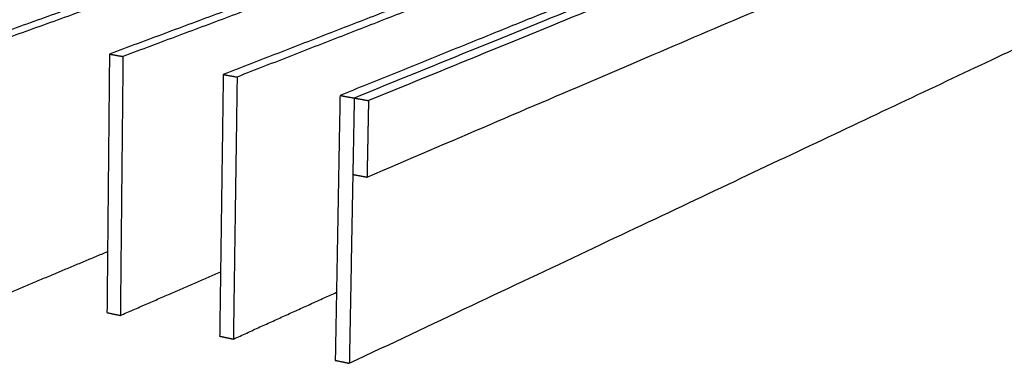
# Model space of a CAD drawing. Header units: millimetres. Extents: x 2538 to 24562, y 4449 to 23795.
# Tile 20 of 256: x 7287 to 7981, y 6449 to 6691. Entities that reach past the tile are written whole.
import ezdxf

# ---------------------------------------------------------------- set-up
doc = ezdxf.new("R2010")
doc.units = ezdxf.units.MM
doc.layers.add('Make2D$Visible$Curves', color=7, linetype='Continuous', true_color=0x000000)

msp = doc.modelspace()

# ---------------------------------------------------------------- linework, layer by layer
at = {"layer": 'Make2D$Visible$Curves', "color": 7, "lineweight": -3}
for points, weights in [([(8374.91, 6982.07), (8024.73, 6839.85), (7522.75, 6635.96)], [627.298865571, 532.444479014, 437.590092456]), ([(8382.86, 6981.2), (8033.65, 6838.63), (7532.81, 6634.15)], [626.609726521, 531.755339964, 436.900953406]), ([(7531.78, 6580.24), (8031.66, 6793.84), (8380.5, 6942.9)], [438.119504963, 532.97389152, 627.828278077]), ([(7519.28, 6449.01), (8017.89, 6684.32), (8366.73, 6848.95)], [441.850762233, 536.70514879, 631.559535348]), ([(7550.05, 6780.68), (7417.52, 6733.2), (7271.77, 6680.98)], [500.933353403, 478.220530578, 455.507707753]), ([(7558.88, 6779.3), (7426.57, 6731.69), (7281.06, 6679.31)], [500.244214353, 477.531391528, 454.818568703]), ([(7624.36, 6769.09), (7493.79, 6720.47), (7350.03, 6666.94)], [495.190527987, 472.477705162, 449.764882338]), ([(7633.4, 6767.68), (7503.07, 6718.92), (7359.56, 6665.23)], [494.501388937, 471.788566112, 449.075743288]), ([(7700.42, 6757.22), (7571.94, 6707.43), (7430.32, 6652.54)], [489.447702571, 466.734879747, 444.022056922]), ([(7709.67, 6755.78), (7581.45, 6705.84), (7440.1, 6650.78)], [488.758563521, 466.045740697, 443.332917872]), ([(7778.28, 6745.07), (7652.04, 6694.06), (7512.71, 6637.76)], [483.704877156, 460.992054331, 438.279231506]), ([(7350.03, 6666.94), (7349.15, 6575.4), (7348.27, 6484.71)], [449.764882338, 451.895217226, 454.025552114]), ([(7350.03, 6666.94), (7354.79, 6666.09), (7359.56, 6665.23)], [449.764882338, 449.420312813, 449.075743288]), ([(7359.56, 6665.23), (7358.63, 6573.56), (7357.71, 6482.74)], [449.075743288, 451.206078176, 453.336413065]), ([(7430.32, 6652.54), (7429.04, 6559.89), (7427.78, 6468.11)], [444.022056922, 446.15239181, 448.282726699]), ([(7430.32, 6652.54), (7435.2, 6651.66), (7440.1, 6650.78)], [444.022056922, 443.677487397, 443.332917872]), ([(7440.1, 6650.78), (7438.77, 6558), (7437.46, 6466.09)], [443.332917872, 445.46325276, 447.593587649]), ([(7512.71, 6637.76), (7511.02, 6543.97), (7509.34, 6451.08)], [438.279231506, 440.409566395, 442.539901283]), ([(7512.71, 6637.76), (7517.73, 6636.86), (7522.75, 6635.96)], [438.279231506, 437.934661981, 437.590092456]), ([(7522.75, 6635.96), (7522.25, 6609), (7521.75, 6582.12)], [437.590092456, 438.199368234, 438.808644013]), ([(7522.75, 6635.96), (7527.77, 6635.06), (7532.81, 6634.15)], [437.590092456, 437.245522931, 436.900953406]), ([(7532.81, 6634.15), (7532.3, 6607.16), (7531.78, 6580.24)], [436.900953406, 437.510229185, 438.119504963]), ([(7521.75, 6582.12), (7520.51, 6515.34), (7519.28, 6449.01)], [438.808653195, 440.329707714, 441.850762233]), ([(7521.75, 6582.12), (7526.76, 6581.18), (7531.78, 6580.24)], [438.808644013, 438.464074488, 438.119504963]), ([(7279.96, 6498.98), (7314.71, 6513.53), (7348.69, 6527.76)], [459.07923848, 464.352537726, 469.625836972]), ([(7357.71, 6482.74), (7393.48, 6498.31), (7428.4, 6513.5)], [453.336413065, 458.839073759, 464.341734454]), ([(7437.46, 6466.09), (7474.29, 6482.77), (7510.21, 6499.03)], [447.593587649, 453.346406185, 459.099224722]), ([(7348.27, 6484.71), (7352.99, 6483.73), (7357.71, 6482.74)], [454.025552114, 453.68098259, 453.336413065]), ([(7427.78, 6468.11), (7432.61, 6467.1), (7437.46, 6466.09)], [448.282726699, 447.938157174, 447.593587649]), ([(7509.34, 6451.08), (7514.31, 6450.05), (7519.28, 6449.01)], [442.539901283, 442.195331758, 441.850762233])]:
    msp.add_rational_spline(points, weights, degree=2, dxfattribs=at)

doc.saveas('drawing.dxf')
